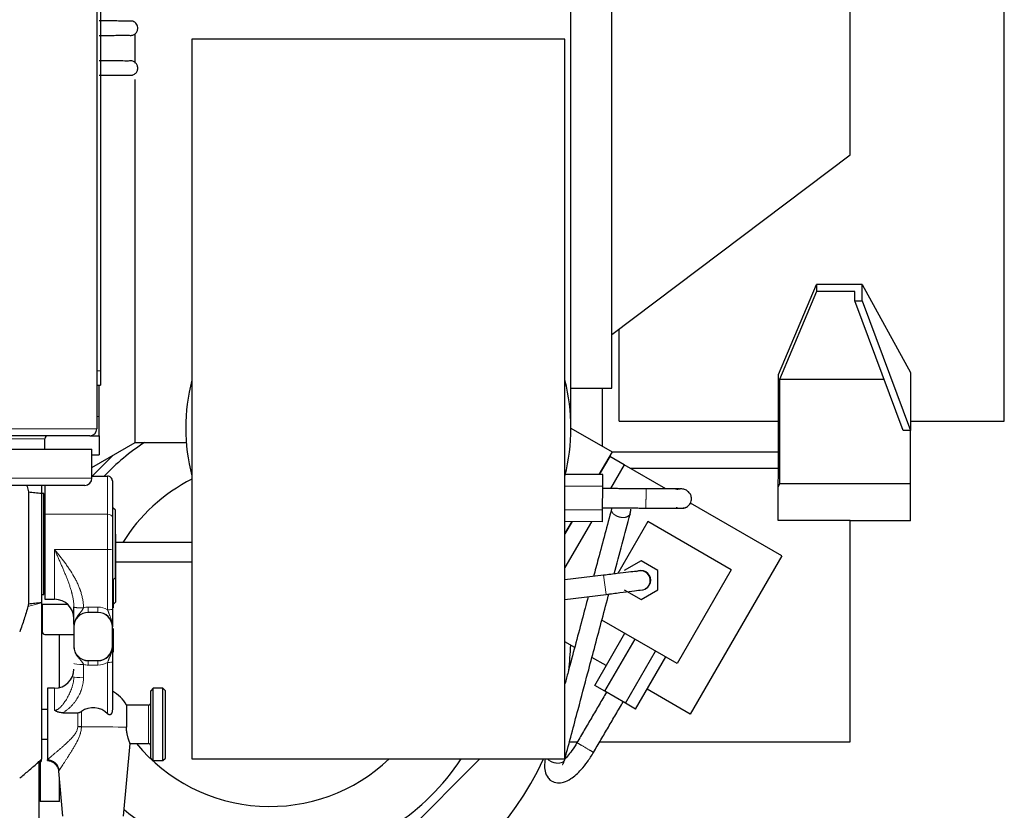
# Model space of a CAD drawing. Header units: inches. Extents: x 0 to 20790, y -12 to 14700.
# Tile 58 of 191: x 6778 to 7187, y 4344 to 4673. Entities that reach past the tile are written whole.
import ezdxf

# ---------------------------------------------------------------- set-up
doc = ezdxf.new("R2010")
doc.units = ezdxf.units.IN
doc.layers.add('1', color=7, linetype='Continuous', true_color=0xffffff)

msp = doc.modelspace()

# ---------------------------------------------------------------- linework, layer by layer
at = {"layer": '1', "color": 2, "linetype": 'Continuous', "lineweight": 25}
for p, q in [((6809.547, 4877.159), (6809.547, 4502.759)), ((6811.047, 4872.959), (6811.047, 4526.959)), ((7006.547, 4503.159), (7006.547, 4837.159)), ((7023.547, 4519.659), (7023.547, 4814.659)), ((7186.547, 4505.959), (7186.547, 4788.876)), ((7122.547, 4616.659), (7122.547, 4717.659)), ((6825.547, 4654.804), (6825.547, 4667.051)), ((7004.047, 4664.809), (6849.047, 4664.809)), ((6849.047, 4664.809), (6849.047, 4365.609)), ((7004.047, 4365.609), (7004.047, 4664.809)), ((6825.547, 4497.159), (6825.547, 4648.029)), ((7023.547, 4542.059), (7122.547, 4616.659)), ((7092.772, 4525.378), (7108.547, 4562.791)), ((7127.547, 4562.791), (7108.547, 4562.791)), ((7108.547, 4562.791), (7108.547, 4559.9)), ((7127.547, 4556.046), (7127.547, 4562.791)), ((7127.547, 4562.791), (7147.547, 4526.18)), ((7108.547, 4559.9), (7093.11, 4523.289)), ((7124.515, 4559.9), (7108.547, 4559.9)), ((7124.515, 4556.046), (7124.515, 4559.9)), ((7144.515, 4502.089), (7124.515, 4556.046)), ((7124.515, 4556.046), (7127.547, 4556.046)), ((7127.547, 4556.046), (7147.547, 4502.089)), ((7026.547, 4505.959), (7026.547, 4544.303)), ((6811.047, 4526.959), (6811.047, 4520.959)), ((7092.772, 4482.111), (7092.772, 4525.378)), ((7147.547, 4526.18), (7147.547, 4502.089)), ((6809.547, 4520.959), (6811.047, 4520.959)), ((6810.547, 4507.959), (6810.547, 4520.964)), ((7006.547, 4519.659), (7023.547, 4519.659)), ((7019.547, 4519.66), (7019.547, 4495.654)), ((7136.656, 4523.289), (7093.11, 4523.289)), ((7093.11, 4523.289), (7093.11, 4480.022)), ((6810.547, 4499.959), (6810.547, 4507.959)), ((7006.547, 4503.159), (7023.623, 4493.3)), ((7026.547, 4505.959), (7092.774, 4505.959)), ((7147.544, 4505.959), (7186.547, 4505.959)), ((6806.747, 4499.959), (6312.347, 4499.959)), ((6806.746, 4499.959), (6810.547, 4499.959)), ((6810.547, 4499.959), (6810.547, 4491.959)), ((7147.547, 4502.089), (7144.515, 4502.089)), ((7147.547, 4480.022), (7147.547, 4502.089)), ((6788.047, 4494.334), (6788.047, 4498.659)), ((6807.547, 4486.768), (6825.547, 4497.159)), ((6825.547, 4497.159), (6846.547, 4497.159)), ((6846.772, 4497.159), (6846.547, 4497.159)), ((6312.547, 4494.334), (6807.547, 4494.334)), ((6807.546, 4491.959), (6810.547, 4491.959)), ((6807.547, 4482.334), (6807.547, 4494.334)), ((6807.683, 4483.195), (6816.32, 4491.833)), ((7023.623, 4493.3), (7018.129, 4483.784)), ((7022.623, 4491.318), (7018.273, 4483.783)), ((7028.685, 4487.818), (7022.623, 4491.318)), ((7092.772, 4493.164), (7023.544, 4493.164)), ((7028.685, 4487.818), (7022.996, 4477.964)), ((7045.926, 4477.864), (7028.685, 4487.818)), ((6807.546, 4483.195), (6814.047, 4483.195)), ((7019.738, 4483.777), (7004.047, 4483.846)), ((7019.724, 4486.294), (7019.579, 4486.294)), ((7019.717, 4478.878), (7019.738, 4483.777)), ((7092.772, 4486.294), (7031.326, 4486.294)), ((6804.547, 4479.334), (6315.547, 4479.334)), ((6786.547, 4479.334), (6786.547, 4476.016)), ((6788.047, 4479.334), (6788.047, 4467.291)), ((6816.047, 4481.168), (6816.047, 4466.218)), ((7019.717, 4478.878), (7004.047, 4478.947)), ((7019.674, 4469.08), (7019.717, 4478.878)), ((7092.547, 4481.576), (7092.772, 4482.111)), ((7092.547, 4478.685), (7092.547, 4481.576)), ((7093.11, 4480.022), (7092.547, 4478.685)), ((7092.547, 4464.65), (7092.547, 4478.685)), ((7147.547, 4480.022), (7093.11, 4480.022)), ((7147.547, 4464.522), (7147.547, 4480.022)), ((6781.214, 4476.635), (6781.214, 4430.08)), ((6786.547, 4476.016), (6786.547, 4430.699)), ((6787.547, 4475.959), (6786.547, 4475.959)), ((6787.547, 4454.959), (6787.547, 4475.959)), ((7094.07, 4450.068), (7056.165, 4471.952)), ((6788.047, 4469.959), (6787.547, 4469.959)), ((6788.047, 4467.291), (6788.047, 4431.959)), ((6816.297, 4469.959), (6816.047, 4469.959)), ((6816.297, 4454.959), (6816.297, 4469.959)), ((6817.297, 4468.959), (6816.297, 4469.959)), ((6817.297, 4454.959), (6817.297, 4468.959)), ((7019.674, 4469.08), (7004.047, 4469.148)), ((7019.653, 4464.181), (7019.674, 4469.08)), ((6816.047, 4466.218), (6816.047, 4452.849)), ((7006.987, 4464.236), (7004.046, 4459.142)), ((7006.843, 4464.236), (7004.046, 4459.392)), ((7019.653, 4464.181), (7004.047, 4464.249)), ((7015.05, 4464.201), (7004.047, 4445.143)), ((7038.472, 4464.27), (7026.005, 4442.676)), ((7073.113, 4444.27), (7038.472, 4464.27)), ((7122.547, 4464.65), (7092.547, 4464.65)), ((7122.547, 4372.759), (7122.547, 4464.65)), ((7147.547, 4464.522), (7122.547, 4464.522)), ((6817.547, 4458.959), (6817.297, 4459.209)), ((6817.547, 4430.959), (6817.547, 4458.959)), ((6787.547, 4433.959), (6787.547, 4454.959)), ((6816.297, 4439.959), (6816.297, 4454.959)), ((6817.297, 4440.959), (6817.297, 4454.959)), ((6849.049, 4455.547), (6817.55, 4455.547)), ((6816.047, 4452.849), (6816.047, 4427.827)), ((7094.07, 4450.068), (7056.07, 4384.25)), ((6817.55, 4447.547), (6849.049, 4447.547)), ((7035.666, 4447.992), (7028.666, 4443.95)), ((7042.666, 4443.95), (7035.666, 4447.992)), ((7020.124, 4441.96), (7004.046, 4439.989)), ((7042.666, 4435.868), (7042.666, 4443.95)), ((7073.113, 4444.27), (7050.613, 4405.298)), ((6787.547, 4439.959), (6788.047, 4439.959)), ((6816.047, 4439.959), (6816.297, 4439.959)), ((6816.297, 4439.959), (6817.297, 4440.959)), ((6816.547, 4429.959), (6816.547, 4440.209)), ((6786.547, 4433.959), (6787.547, 4433.959)), ((7004.046, 4431.929), (7021.098, 4434.019)), ((7028.666, 4435.868), (7035.666, 4431.826)), ((7035.666, 4431.826), (7042.666, 4435.868)), ((6786.547, 4430.699), (6786.547, 4430.544)), ((6786.547, 4430.544), (6786.547, 4365.577)), ((6786.547, 4429.959), (6797.339, 4429.959)), ((6788.047, 4431.959), (6792.047, 4431.959)), ((6816.047, 4429.959), (6816.547, 4429.959)), ((6816.547, 4429.959), (6817.547, 4430.959)), ((6816.547, 4428.451), (6816.547, 4429.96)), ((6786.939, 4429.459), (6786.939, 4423.959)), ((6810.047, 4426.505), (6806.047, 4426.505)), ((6786.939, 4423.959), (6786.939, 4418.459)), ((7050.613, 4405.298), (7019.381, 4423.33)), ((6788.047, 4417.352), (6800.047, 4417.352)), ((6794.047, 4395.234), (6794.047, 4417.351)), ((6800.047, 4420.507), (6800.047, 4412.509)), ((6816.047, 4412.509), (6816.047, 4420.507)), ((6816.547, 4409.959), (6816.547, 4419.867)), ((7016.406, 4396.18), (7028.906, 4417.831)), ((7008.079, 4411.958), (7004.047, 4414.285)), ((7020.656, 4393.727), (7033.156, 4415.377)), ((6800.047, 4412.455), (6800.047, 4412.509)), ((6816.047, 4412.455), (6816.047, 4412.509)), ((7029.156, 4388.819), (7041.656, 4410.47)), ((6806.047, 4406.511), (6810.047, 4406.511)), ((6816.047, 4405.91), (6816.047, 4386.287)), ((7021.157, 4404.407), (7015.254, 4407.815)), ((7033.406, 4386.365), (7045.906, 4408.016)), ((6789.047, 4394.981), (6789.047, 4365.29)), ((6792.047, 4394.981), (6789.047, 4394.981)), ((6833.047, 4394.981), (6832.047, 4393.981)), ((6832.047, 4365.981), (6832.047, 4393.981)), ((6833.047, 4364.981), (6833.047, 4394.981)), ((6837.047, 4394.981), (6833.047, 4394.981)), ((6837.047, 4364.981), (6837.047, 4394.981)), ((6838.047, 4393.981), (6837.047, 4394.981)), ((6838.047, 4365.981), (6838.047, 4393.981)), ((7020.656, 4393.727), (7016.406, 4396.18)), ((7029.156, 4388.819), (7020.656, 4393.727)), ((7056.07, 4384.25), (7038.156, 4394.593)), ((7033.406, 4386.365), (7029.156, 4388.819)), ((6789.047, 4386.131), (6786.547, 4386.131)), ((6795.417, 4384.814), (6801.644, 4384.814)), ((6821.903, 4387.981), (6821.903, 4378.755)), ((6831.047, 4387.981), (6821.903, 4387.981)), ((6786.547, 4373.831), (6789.047, 4373.831)), ((7005.934, 4372.759), (7009.241, 4372.759)), ((7018.513, 4372.759), (7122.547, 4372.759)), ((6820.709, 4341.815), (6823.406, 4372.085)), ((6823.351, 4371.981), (6831.047, 4371.981)), ((6785.547, 4363.888), (6786.547, 4364.888)), ((6785.547, 4364.501), (6785.547, 4299.238)), ((6786.047, 4364.389), (6786.047, 4347.959)), ((6786.547, 4364.888), (6786.547, 4365.215)), ((6789.047, 4364.981), (6789.047, 4365.29)), ((6832.047, 4365.981), (6833.047, 4364.981)), ((6833.047, 4364.981), (6837.047, 4364.981)), ((6837.047, 4364.981), (6838.047, 4365.981)), ((6849.047, 4365.609), (7004.047, 4365.609)), ((6968.696, 4365.608), (6907.347, 4304.259)), ((7003.97, 4365.386), (7004.03, 4365.61)), ((6793.715, 4360.545), (6795.384, 4341.815)), ((6794.047, 4347.959), (6794.047, 4356.826)), ((6794.047, 4347.959), (6786.047, 4347.959))]:
    msp.add_line(p, q, dxfattribs=at)
at = {"layer": '1', "color": 110, "linetype": 'Continuous', "lineweight": 13}
for p, q in [((6809.547, 4526.959), (6811.047, 4526.959)), ((6809.546, 4507.959), (6810.547, 4507.959)), ((6309.547, 4502.759), (6809.547, 4502.759)), ((6788.047, 4498.659), (6331.047, 4498.659)), ((6814.047, 4467.291), (6814.047, 4483.195)), ((6312.547, 4482.334), (6807.547, 4482.334)), ((6788.047, 4467.291), (6814.047, 4467.291)), ((6814.047, 4452.648), (6814.047, 4467.291)), ((6792.047, 4452.648), (6814.047, 4452.648)), ((6792.047, 4431.959), (6792.047, 4452.648)), ((6814.047, 4427.626), (6814.047, 4452.648)), ((7021.098, 4434.019), (7020.124, 4441.96)), ((6780.962, 4429.029), (6786.547, 4430.544)), ((6806.047, 4428.701), (6810.047, 4428.701)), ((6806.047, 4426.505), (6806.047, 4428.701)), ((6810.047, 4426.505), (6810.047, 4428.701)), ((6806.047, 4406.433), (6806.047, 4406.511)), ((6806.047, 4406.433), (6806.047, 4404.634)), ((6806.047, 4406.433), (6810.047, 4406.433)), ((6810.047, 4406.433), (6810.047, 4406.511)), ((6810.047, 4406.433), (6810.047, 4404.634)), ((6814.047, 4384.402), (6814.047, 4405.709)), ((6804.047, 4404.889), (6804.047, 4399.386)), ((6810.047, 4404.634), (6806.047, 4404.634)), ((6792.047, 4394.981), (6792.047, 4385.842)), ((6801.644, 4378.949), (6801.644, 4384.814)), ((6803.168, 4385.364), (6803.168, 4378.933)), ((6831.047, 4371.981), (6831.047, 4387.981)), ((6784.817, 4363.859), (6786.547, 4365.577)), ((6785.547, 4364.219), (6786.547, 4365.215))]:
    msp.add_line(p, q, dxfattribs=at)
at = {"layer": '1', "color": 2, "linetype": 'Continuous', "lineweight": 25}
for centre, radius, start, end in [((6926.547, 4503.159), 80, 165.63938, 194.36062), ((6926.547, 4503.159), 80, 0, 14.36625), ((6926.547, 4503.159), 80, 345.63375, 0), ((6789.347, 4498.659), 1.3, 90, 180), ((6806.747, 4502.759), 2.8, 270, 0), ((6881.547, 4417.759), 95, 123.3, 136.4625), ((6804.547, 4482.334), 3, 270, 0), ((6881.547, 4417.759), 71.906, 116.87062, 148.29187), ((7035.666, 4439.909), 4, 298.37756, 121.12023), ((7035.5, 4439.814), 4, 90, 105.80625), ((7035.5, 4439.814), 4, 285.77812, 90), ((6788.047, 4429.459), 1.107, 153.15188, 180), ((6792.047, 4423.959), 8, 0, 90), ((6788.047, 4418.459), 1.107, 180, 270), ((6881.547, 4417.759), 125, 352.95187, 357.7725), ((6792.047, 4402.981), 8, 270, 0), ((6808.047, 4379.981), 16, 30, 60), ((6831.047, 4388.981), 1, 270, 0), ((6881.547, 4417.759), 71.906, 219.54375, 313.515), ((6831.047, 4370.981), 1, 0, 90), ((6881.547, 4417.759), 95, 230.3775, 326.70563), ((6881.547, 4417.759), 125, 254.08125, 335.34562)]:
    msp.add_arc(centre, radius, start, end, dxfattribs=at)
for centre, major_axis, ratio, start_param, end_param in [((6814.047, 4481.168), (0, -2.027), 0.986662, 1.5707963, 3.1415927), ((6806.047, 4420.507), (-6, 0), 0.9997015, 4.712389, 6.2831853), ((6806.047, 4420.478), (0, -6.023), 0.9962165, 3.1415927, 4.712389), ((6810.047, 4420.507), (-6, 0), 0.9997015, 3.1415927, 4.712389), ((6810.047, 4420.478), (0, -6.023), 0.9962165, 1.5707963, 3.1415927), ((6806.047, 4412.509), (-6, 0), 0.9997015, 0, 1.5707963), ((6806.047, 4412.455), (0, -6.023), 0.9962165, 4.712389, 6.2831853), ((6810.047, 4412.509), (-6, 0), 0.9997015, 1.5707963, 3.1415927), ((6810.047, 4412.455), (0, -6.023), 0.9962165, 0, 1.5707963), ((6808.047, 4378.611), (-8.359, 0), 0.9949383, 3.9118238, 5.3355426), ((6801.644, 4378.605), (-5, 0), 0.0688139, 4.402545, 4.7123899)]:
    msp.add_ellipse(centre, major_axis=major_axis, ratio=ratio, start_param=start_param, end_param=end_param, dxfattribs=at)
at = {"layer": '1', "color": 110, "linetype": 'Continuous', "lineweight": 13}
for centre, major_axis, ratio, start_param, end_param in [((6814.047, 4466.218), (-2, 0), 0.5361521, 3.1415927, 4.712389), ((6814.047, 4452.849), (-2, 0), 0.1004873, 1.5707963, 3.1415927), ((6804.046, 4428.848), (4, 0.035), 0.1004835, 3.1475755, 4.7115005), ((6804.047, 4428.68), (-4, 0), 0.0743811, 0, 1.5638248), ((6806.047, 4420.679), (0, -8.022), 0.9972339, 3.1415927, 3.3943694), ((6810.047, 4420.679), (0, -8.022), 0.9972339, 2.6179939, 3.1415927), ((6814.047, 4427.827), (-2, 0), 0.1004873, 1.5707963, 3.1415927), ((6804.047, 4405.291), (-4, 0), 0.1004873, 0, 1.5707963), ((6810.047, 4412.656), (0, -8.022), 0.9972339, 0, 0.5235988), ((6814.047, 4405.91), (2, 0), 0.1004873, 4.712389, 6.2831853), ((6806.047, 4412.656), (0, -8.022), 0.9972339, 6.0305051, 6.2831853), ((6804.047, 4399.788), (-4, 0), 0.1004873, 0, 1.5707963), ((6808.047, 4378.562), (15.937, 0), 0.0244322, 0.5166986, 1.8819093), ((6789.047, 4360.393), (-3.842, 3.2), 0.9658866, 3.9392193, 5.3898312)]:
    msp.add_ellipse(centre, major_axis=major_axis, ratio=ratio, start_param=start_param, end_param=end_param, dxfattribs=at)
at = {"layer": '1', "color": 2, "linetype": 'Continuous', "lineweight": 25}
for points, knots in [([(6824.481, 4672.232), (6824.379, 4672.255), (6823.633, 4672.284), (6821.438, 4672.314), (6819.241, 4672.332), (6816.558, 4672.345), (6813.603, 4672.354), (6811.58, 4672.357), (6810.593, 4672.358)], [0, 0, 0, 0, 0.292601, 0.4384204, 0.5830885, 0.7269061, 0.8698198, 1, 1, 1, 1]), ([(6822.708, 4666.5), (6822.955, 4666.422), (6823.436, 4666.334), (6824.156, 4666.381), (6824.795, 4666.578), (6825.354, 4666.892), (6825.833, 4667.315), (6826.217, 4667.838), (6826.479, 4668.428), (6826.646, 4669.222), (6826.561, 4670.164), (6826.108, 4671.114), (6825.409, 4671.827), (6824.839, 4672.115), (6824.526, 4672.218)], [0, 0, 0, 0, 0.0809368, 0.1574332, 0.2278642, 0.2936862, 0.3616919, 0.4310298, 0.5000197, 0.5670059, 0.6891956, 0.7943788, 0.8984922, 1, 1, 1, 1]), ([(6810.615, 4666.36), (6811.558, 4666.361), (6813.48, 4666.364), (6816.236, 4666.372), (6818.663, 4666.386), (6820.563, 4666.404), (6822.268, 4666.433), (6822.764, 4666.46), (6822.771, 4666.48)], [0, 0, 0, 0, 0.1368812, 0.2872582, 0.4364088, 0.5845113, 0.732029, 1, 1, 1, 1]), ([(6822.743, 4655.63), (6822.735, 4655.651), (6822.242, 4655.68), (6820.547, 4655.711), (6818.652, 4655.73), (6816.23, 4655.744), (6813.477, 4655.754), (6811.558, 4655.757), (6810.616, 4655.758)], [0, 0, 0, 0, 0.2669909, 0.4146523, 0.5629288, 0.7122875, 0.862911, 1, 1, 1, 1]), ([(6824.557, 4649.91), (6824.802, 4649.992), (6825.242, 4650.204), (6825.796, 4650.666), (6826.197, 4651.201), (6826.466, 4651.785), (6826.607, 4652.408), (6826.613, 4653.058), (6826.48, 4653.691), (6826.151, 4654.432), (6825.531, 4655.146), (6824.606, 4655.648), (6823.621, 4655.812), (6822.989, 4655.71), (6822.673, 4655.608)], [0, 0, 0, 0, 0.0804164, 0.1565158, 0.2266171, 0.2921519, 0.3599372, 0.4290823, 0.4978809, 0.5646815, 0.6866616, 0.7921663, 0.8971046, 1, 1, 1, 1]), ([(6810.593, 4649.76), (6811.581, 4649.761), (6813.605, 4649.764), (6816.564, 4649.774), (6819.252, 4649.788), (6821.453, 4649.808), (6823.655, 4649.84), (6824.406, 4649.871), (6824.51, 4649.895)], [0, 0, 0, 0, 0.1301356, 0.2729866, 0.416774, 0.5614404, 0.7072839, 1, 1, 1, 1]), ([(6780.435, 4479.341), (6780.491, 4479.187), (6780.545, 4479.032), (6780.849, 4478.14), (6781.057, 4477.393), (6781.214, 4476.635)], [0, 0, 0, 0, 0.1734256, 0.1734256, 1, 1, 1, 1]), ([(6781.214, 4476.635), (6782.103, 4476.542), (6782.992, 4476.445), (6784.77, 4476.24), (6785.659, 4476.132), (6786.547, 4476.016)], [0, 0, 0, 0, 0.5, 0.5, 1, 1, 1, 1]), ([(7051.887, 4477.763), (7051.712, 4477.775), (7050.814, 4477.8), (7047.661, 4477.836), (7043.07, 4477.871), (7039.613, 4477.891), (7037.728, 4477.9)], [0, 0, 0, 0, 0.2451581, 0.4939637, 0.7450999, 1, 1, 1, 1]), ([(7054.13, 4470.113), (7054.414, 4470.227), (7054.953, 4470.516), (7055.657, 4471.143), (7056.195, 4471.928), (7056.527, 4472.807), (7056.641, 4473.701), (7056.535, 4474.8), (7056.006, 4476.033), (7054.871, 4477.156), (7053.398, 4477.791), (7051.858, 4477.885), (7050.921, 4477.708), (7050.473, 4477.56)], [0, 0, 0, 0, 0.0661828, 0.1351859, 0.2053165, 0.2747096, 0.3416853, 0.4050516, 0.5222291, 0.645069, 0.769424, 0.8886697, 1, 1, 1, 1]), ([(7023.396, 4469.552), (7021.549, 4462.608), (7019.057, 4453.238), (7016.565, 4443.868), (7015.92, 4441.443)], [0, 0, 0, 0, 0.7411456, 1, 1, 1, 1]), ([(7037.693, 4469.901), (7039.614, 4469.894), (7043.228, 4469.883), (7048.222, 4469.877), (7051.891, 4469.886), (7053.089, 4469.902), (7053.399, 4469.913)], [0, 0, 0, 0, 0.2453098, 0.4936787, 0.7453847, 1, 1, 1, 1]), ([(7034.412, 4443.663), (7034.434, 4443.673), (7033.815, 4443.61), (7030.692, 4443.242), (7025.853, 4442.659), (7022.155, 4442.208), (7020.124, 4441.96)], [0, 0, 0, 0, 0.2464861, 0.4950935, 0.7462573, 1, 1, 1, 1]), ([(7004.047, 4365.674), (7005.868, 4372.522), (7009.04, 4384.448), (7013.11, 4399.752), (7017.275, 4415.414), (7020.175, 4426.318), (7022.177, 4433.844), (7022.261, 4434.162)], [0, 0, 0, 0, 0.2999927, 0.5223803, 0.6703472, 0.9860566, 1, 1, 1, 1]), ([(7021.098, 4434.019), (7023.156, 4434.272), (7026.98, 4434.743), (7032.147, 4435.386), (7035.667, 4435.832), (7036.513, 4435.948), (7036.587, 4435.965)], [0, 0, 0, 0, 0.2463967, 0.4953061, 0.7466561, 1, 1, 1, 1]), ([(6781.214, 4430.08), (6781.196, 4429.992), (6781.177, 4429.904), (6781.138, 4429.728), (6781.117, 4429.64), (6781.054, 4429.377), (6781.009, 4429.202), (6780.962, 4429.029)], [0, 0, 0, 0, 0.25, 0.25, 0.5, 0.5, 1, 1, 1, 1]), ([(6781.214, 4430.08), (6782.103, 4430.174), (6782.992, 4430.271), (6784.77, 4430.476), (6785.659, 4430.584), (6786.547, 4430.699)], [0, 0, 0, 0, 0.5, 0.5, 1, 1, 1, 1]), ([(7013.704, 4433.112), (7012.839, 4429.86), (7010.057, 4419.399), (7006.838, 4407.295), (7004.484, 4398.444), (7004.047, 4396.8)], [0, 0, 0, 0, 0.2687232, 0.864177, 1, 1, 1, 1]), ([(6780.962, 4429.029), (6780.473, 4427.226), (6779.941, 4425.439), (6778.8, 4421.895), (6778.191, 4420.138), (6777.547, 4418.394)], [0, 0, 0, 0, 0.5, 0.5, 1, 1, 1, 1]), ([(6800.047, 4421.67), (6800.047, 4421.727), (6800.047, 4421.786), (6800.047, 4421.913), (6800.047, 4421.982), (6800.047, 4422.332), (6800.047, 4422.623), (6800.047, 4423.237), (6800.047, 4423.559), (6800.047, 4424.073), (6800.047, 4424.249), (6800.047, 4424.476), (6800.047, 4424.521), (6800.047, 4424.613), (6800.047, 4424.752), (6800.047, 4424.892), (6800.047, 4425.175), (6800.047, 4425.367), (6800.047, 4425.758), (6800.047, 4425.957), (6800.047, 4426.262), (6800.047, 4426.364), (6800.047, 4426.519), (6800.047, 4426.571), (6800.047, 4426.675), (6800.047, 4426.727), (6800.047, 4426.988), (6800.047, 4427.197), (6800.047, 4427.618), (6800.047, 4427.829), (6800.047, 4428.253), (6800.047, 4428.466), (6800.047, 4428.68)], [0, 0, 0, 0, 0.0331999, 0.0331999, 0.0718719, 0.0718719, 0.2265599, 0.2265599, 0.3812479, 0.3812479, 0.458592, 0.458592, 0.477928, 0.477928, 0.497264, 0.535936, 0.535936, 0.61328, 0.61328, 0.690624, 0.690624, 0.729296, 0.729296, 0.748632, 0.748632, 0.767968, 0.767968, 0.845312, 0.845312, 0.922656, 0.922656, 1, 1, 1, 1]), ([(6816.047, 4427.827), (6816.047, 4427.654), (6816.047, 4427.481), (6816.047, 4427.137), (6816.047, 4426.966), (6816.047, 4426.624), (6816.047, 4426.453), (6816.047, 4426.199), (6816.047, 4426.071), (6816.047, 4425.944), (6816.047, 4425.86), (6816.047, 4425.818), (6816.047, 4425.607), (6816.047, 4425.441), (6816.047, 4425.113), (6816.047, 4424.952), (6816.047, 4424.474), (6816.047, 4424.163), (6816.047, 4423.707), (6816.047, 4423.556), (6816.047, 4423.333), (6816.047, 4423.259), (6816.047, 4423.112), (6816.047, 4423.038), (6816.047, 4422.675), (6816.047, 4422.391), (6816.047, 4421.833), (6816.047, 4421.559), (6816.047, 4421.152), (6816.047, 4421.016), (6816.047, 4420.814), (6816.047, 4420.713), (6816.047, 4420.595), (6816.047, 4420.545), (6816.047, 4420.511), (6816.047, 4420.494), (6816.047, 4420.478)], [0, 0, 0, 0, 0.0625, 0.0625, 0.125, 0.125, 0.1875, 0.1875, 0.21875, 0.234375, 0.234375, 0.25, 0.25, 0.3125, 0.3125, 0.375, 0.375, 0.5, 0.5, 0.5625, 0.5625, 0.59375, 0.59375, 0.625, 0.625, 0.75, 0.75, 0.875, 0.875, 0.9375, 0.9375, 0.96875, 0.984375, 0.9921875, 0.9921875, 1, 1, 1, 1]), ([(6816.047, 4411.977), (6816.047, 4411.915), (6816.047, 4411.853), (6816.047, 4411.567), (6816.047, 4411.341), (6816.047, 4410.875), (6816.047, 4410.637), (6816.047, 4410.327), (6816.047, 4410.264), (6816.047, 4410.138), (6816.047, 4410.074), (6816.047, 4409.881), (6816.047, 4409.751), (6816.047, 4409.352), (6816.047, 4409.076), (6816.047, 4408.645), (6816.047, 4408.498), (6816.047, 4408.198), (6816.047, 4408.045), (6816.047, 4407.849), (6816.047, 4407.809), (6816.047, 4407.73), (6816.047, 4407.612), (6816.047, 4407.492), (6816.047, 4407.25), (6816.047, 4407.088), (6816.047, 4406.758), (6816.047, 4406.592), (6816.047, 4406.254), (6816.047, 4406.083), (6816.047, 4405.91)], [0, 0, 0, 0, 0.0382964, 0.0382964, 0.1756826, 0.1756826, 0.3130689, 0.3130689, 0.3474154, 0.3474154, 0.381762, 0.381762, 0.4504551, 0.4504551, 0.5878413, 0.5878413, 0.6565344, 0.6565344, 0.7252275, 0.7252275, 0.7424008, 0.7424008, 0.7595741, 0.7939207, 0.7939207, 0.8626138, 0.8626138, 0.9313069, 0.9313069, 1, 1, 1, 1]), ([(6795.417, 4384.814), (6795.113, 4384.814), (6794.813, 4384.832), (6794.367, 4384.889), (6794.219, 4384.914), (6793.926, 4384.973), (6793.78, 4385.009), (6793.563, 4385.072), (6793.491, 4385.094), (6793.348, 4385.143), (6793.277, 4385.168), (6793.067, 4385.249), (6792.93, 4385.309), (6792.665, 4385.441), (6792.536, 4385.513), (6792.348, 4385.63), (6792.256, 4385.691), (6792.15, 4385.765), (6792.098, 4385.803), (6792.076, 4385.82), (6792.065, 4385.828), (6792.061, 4385.831), (6792.054, 4385.837), (6792.05, 4385.839), (6792.047, 4385.842)], [0, 0, 0, 0, 0.25, 0.25, 0.375, 0.375, 0.5, 0.5, 0.5625, 0.5625, 0.625, 0.625, 0.75, 0.75, 0.875, 0.875, 0.9375, 0.96875, 0.984375, 0.9921875, 0.9921875, 0.9960938, 0.9960938, 1, 1, 1, 1]), ([(6801.644, 4384.814), (6801.783, 4384.814), (6801.919, 4384.828), (6802.186, 4384.88), (6802.317, 4384.919), (6802.478, 4384.98), (6802.51, 4384.993), (6802.574, 4385.02), (6802.668, 4385.063), (6802.76, 4385.11), (6802.94, 4385.21), (6803.056, 4385.284), (6803.168, 4385.364)], [0, 0, 0, 0, 0.25, 0.25, 0.5, 0.5, 0.5625, 0.5625, 0.625, 0.75, 0.75, 1, 1, 1, 1]), ([(6816.047, 4386.287), (6816.047, 4386.126), (6816.04, 4385.967), (6816.01, 4385.65), (6815.989, 4385.493), (6815.943, 4385.26), (6815.926, 4385.183), (6815.886, 4385.03), (6815.864, 4384.954), (6815.827, 4384.841), (6815.813, 4384.803), (6815.786, 4384.729), (6815.771, 4384.692), (6815.725, 4384.583), (6815.691, 4384.513), (6815.615, 4384.376), (6815.574, 4384.31), (6815.515, 4384.233), (6815.503, 4384.218), (6815.478, 4384.187), (6815.465, 4384.173), (6815.425, 4384.129), (6815.397, 4384.102), (6815.338, 4384.051), (6815.307, 4384.028), (6815.258, 4383.996), (6815.241, 4383.986), (6815.206, 4383.968), (6815.189, 4383.959), (6815.135, 4383.936), (6815.098, 4383.924), (6815.04, 4383.912), (6815.02, 4383.909), (6814.98, 4383.904), (6814.959, 4383.903), (6814.898, 4383.902), (6814.858, 4383.905), (6814.796, 4383.916), (6814.775, 4383.92), (6814.744, 4383.928), (6814.734, 4383.931), (6814.714, 4383.937), (6814.703, 4383.941), (6814.653, 4383.958), (6814.613, 4383.975), (6814.535, 4384.013), (6814.497, 4384.035), (6814.44, 4384.07), (6814.422, 4384.082), (6814.385, 4384.107), (6814.367, 4384.12), (6814.313, 4384.16), (6814.278, 4384.188), (6814.176, 4384.275), (6814.11, 4384.337), (6814.047, 4384.402)], [0, 0, 0, 0, 0.125, 0.125, 0.25, 0.25, 0.3125, 0.3125, 0.375, 0.375, 0.40625, 0.40625, 0.4375, 0.4375, 0.5, 0.5, 0.5625, 0.5625, 0.578125, 0.578125, 0.59375, 0.59375, 0.625, 0.625, 0.65625, 0.65625, 0.671875, 0.671875, 0.6875, 0.6875, 0.71875, 0.71875, 0.734375, 0.734375, 0.75, 0.75, 0.78125, 0.78125, 0.796875, 0.796875, 0.8046875, 0.8046875, 0.8125, 0.8125, 0.84375, 0.84375, 0.875, 0.875, 0.890625, 0.890625, 0.90625, 0.90625, 0.9375, 0.9375, 1, 1, 1, 1]), ([(6823.397, 4371.983), (6823.397, 4371.983), (6823.398, 4371.989), (6823.393, 4372.005), (6823.38, 4372.044), (6823.374, 4372.06), (6823.365, 4372.087), (6823.361, 4372.097), (6823.353, 4372.118), (6823.349, 4372.129), (6823.327, 4372.187), (6823.306, 4372.244), (6823.255, 4372.376), (6823.226, 4372.451), (6823.162, 4372.621), (6823.126, 4372.715), (6823.078, 4372.845), (6823.068, 4372.871), (6823.048, 4372.925), (6823.038, 4372.953), (6823.007, 4373.037), (6822.986, 4373.096), (6822.922, 4373.276), (6822.877, 4373.405), (6822.785, 4373.677), (6822.738, 4373.821), (6822.666, 4374.048), (6822.642, 4374.126), (6822.606, 4374.245), (6822.594, 4374.286), (6822.57, 4374.367), (6822.557, 4374.409), (6822.497, 4374.618), (6822.45, 4374.791), (6822.357, 4375.149), (6822.313, 4375.334), (6822.228, 4375.715), (6822.188, 4375.911), (6822.131, 4376.215), (6822.114, 4376.318), (6822.088, 4376.474), (6822.08, 4376.527), (6822.063, 4376.633), (6822.055, 4376.686), (6822.017, 4376.954), (6821.965, 4377.39), (6821.931, 4377.837), (6821.909, 4378.291), (6821.903, 4378.521), (6821.903, 4378.755)], [0, 0, 0, 0, 0.0025558, 0.0648961, 0.0648961, 0.0960662, 0.0960662, 0.1116513, 0.1116513, 0.1272364, 0.1272364, 0.1895766, 0.1895766, 0.2519169, 0.2519169, 0.3142571, 0.3142571, 0.3298422, 0.3298422, 0.3454273, 0.3454273, 0.3765974, 0.3765974, 0.4389377, 0.4389377, 0.5012779, 0.5012779, 0.532448, 0.532448, 0.5480331, 0.5480331, 0.5636182, 0.5636182, 0.6259584, 0.6259584, 0.6882987, 0.6882987, 0.750639, 0.750639, 0.7818091, 0.7818091, 0.7973942, 0.7973942, 0.8129792, 0.8129792, 0.8753195, 0.9376597, 0.9376597, 1, 1, 1, 1]), ([(7009.017, 4372.378), (7008.321, 4371.192), (7007.021, 4369.166), (7005.26, 4366.916), (7004.316, 4365.893), (7003.983, 4365.553)], [0, 0, 0, 0, 0.419662, 0.7821741, 1, 1, 1, 1]), ([(6995.825, 4365.559), (6995.697, 4364.825), (6995.499, 4363.039), (6995.711, 4360.2), (6996.538, 4358.147), (6998.522, 4356.29), (7000.935, 4355.487), (7003.784, 4355.864), (7006.922, 4357.466), (7010.288, 4360.448), (7013.488, 4364.458), (7015.107, 4366.942), (7015.919, 4368.334)], [0, 0, 0, 0, 0.0612876, 0.1550963, 0.2699697, 0.3296089, 0.4167332, 0.5060735, 0.621939, 0.7873622, 0.8882287, 1, 1, 1, 1]), ([(6789.031, 4364.91), (6789.304, 4364.926), (6790.145, 4364.893), (6791.519, 4364.268), (6792.817, 4363.067), (6793.525, 4361.711), (6793.659, 4360.849), (6793.676, 4360.531)], [0, 0, 0, 0, 0.1149823, 0.3641021, 0.6229058, 0.8659717, 1, 1, 1, 1]), ([(7003.067, 4363.281), (7003.106, 4363.315), (7003.341, 4363.609), (7003.693, 4364.384), (7003.971, 4365.39)], [0, 0, 0, 0, 0.1621078, 1, 1, 1, 1]), ([(6777.547, 4357.609), (6778.769, 4358.626), (6779.986, 4359.655), (6782.41, 4361.737), (6783.616, 4362.791), (6784.817, 4363.859)], [0, 0, 0, 0, 0.5, 0.5, 1, 1, 1, 1])]:
    msp.add_open_spline(points, degree=3, knots=knots, dxfattribs=at)
for points, degree in [([(6824.571, 4672.203), (6824.539, 4672.218), (6824.392, 4672.231), (6824.129, 4672.243)], 3), ([(7037.728, 4477.9), (7019.713, 4477.978)], 1), ([(7051.638, 4477.839), (7037.728, 4477.9)], 1), ([(7019.678, 4469.98), (7037.693, 4469.901)], 1), ([(7024.476, 4442.49), (7026.692, 4450.822), (7028.908, 4459.154), (7031.124, 4467.487)], 3), ([(7031.124, 4467.487), (7031.201, 4467.928)], 1), ([(7031.201, 4467.928), (7031.427, 4468.967), (7031.47, 4469.474)], 2), ([(7037.693, 4469.901), (7051.717, 4469.84)], 1), ([(7052.851, 4469.883), (7054.171, 4469.976), (7054.385, 4470.256)], 2), ([(6800.047, 4428.68), (6800.047, 4428.724), (6800.046, 4428.767), (6800.046, 4428.81)], 3), ([(7021.305, 4393.352), (7009.017, 4372.378)], 1), ([(7015.919, 4368.334), (7028.233, 4389.352)], 1), ([(6784.817, 4363.859), (6785.059, 4364.074), (6785.303, 4364.288), (6785.547, 4364.501)], 3)]:
    msp.add_open_spline(points, degree=degree, dxfattribs=at)
at = {"layer": '1', "color": 110, "linetype": 'Continuous', "lineweight": 13}
for points, weights, knots in [([(7037.728, 4477.9), (7037.728, 4477.921), (7037.726, 4477.451), (7037.721, 4476.38), (7037.711, 4474.068), (7037.703, 4472.061), (7037.697, 4470.709), (7037.694, 4470.185)], [0.579084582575, 0.571846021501, 0.566454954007, 0.585786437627, 0.585786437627, 0.552284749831, 0.585786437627, 0.585786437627], [0, 0, 0, 0, 0, 0.4316971, 0.4316971, 0.4316971, 1, 1, 1, 1, 1]), ([(7029.634, 4466.16), (7028.533, 4465.809), (7026.651, 4465.761), (7024.985, 4466.694), (7023.714, 4467.957), (7023.364, 4468.488), (7023.262, 4469.044), (7023.393, 4469.544)], [0.585786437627, 0.585786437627, 0.552284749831, 0.585786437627, 0.585786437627, 0.576911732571, 0.57286542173, 0.573244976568], [0, 0, 0, 0, 0, 0.6602022, 0.6602022, 0.6602022, 1, 1, 1, 1, 1]), ([(7009.017, 4372.378), (7009.017, 4372.378), (7009.627, 4372.02), (7011.248, 4371.071), (7013.688, 4369.641), (7015.309, 4368.691), (7015.919, 4368.334), (7015.919, 4368.334)], [0.585786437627, 0.585786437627, 0.552284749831, 0.585786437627, 0.585786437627, 0.552284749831, 0.585786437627, 0.585786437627], [0, 0, 0, 0, 0, 0.5, 0.5, 0.5, 1, 1, 1, 1, 1]), ([(7002.48, 4364.06), (7001.379, 4363.709), (6999.497, 4363.661), (6997.832, 4364.594), (6996.953, 4365.467), (6996.914, 4365.507), (6996.877, 4365.547), (6996.84, 4365.588)], [0.585786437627, 0.585786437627, 0.552284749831, 0.585786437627, 0.585786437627, 0.58571282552, 0.585575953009, 0.585385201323], [0, 0, 0, 0, 0, 0.9552239, 0.9552239, 0.9552239, 1, 1, 1, 1, 1])]:
    msp.add_rational_spline(points, weights, degree=4, knots=knots, dxfattribs=at)
at = {"layer": '1', "color": 2, "linetype": 'Continuous', "lineweight": 25}
msp.add_rational_spline([(7031.126, 4467.495), (7031.003, 4467.024), (7030.674, 4466.615), (7030.168, 4466.33), (7029.634, 4466.16)], [0.573244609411, 0.573599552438, 0.577891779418, 0.585786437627, 0.585786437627], degree=4, dxfattribs=at)
at = {"layer": '1', "color": 110, "linetype": 'Continuous', "lineweight": 13}
for points, weights in [([(7051.725, 4469.84), (7051.341, 4469.834), (7050.946, 4469.885), (7050.558, 4470), (7050.19, 4470.171)], [0.579082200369, 0.576608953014, 0.57435185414, 0.573223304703, 0.573223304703]), ([(7003.973, 4365.395), (7003.849, 4364.924), (7003.52, 4364.515), (7003.014, 4364.23), (7002.48, 4364.06)], [0.573244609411, 0.573599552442, 0.577891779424, 0.585786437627, 0.585786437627])]:
    msp.add_rational_spline(points, weights, degree=4, dxfattribs=at)
for points, knots in [([(6800.046, 4428.81), (6800.042, 4429.333), (6800.015, 4429.853), (6799.921, 4430.886), (6799.855, 4431.399), (6799.691, 4432.42), (6799.593, 4432.928), (6799.427, 4433.688), (6799.368, 4433.94), (6799.274, 4434.319), (6799.243, 4434.445), (6799.178, 4434.697), (6799.145, 4434.822), (6798.975, 4435.45), (6798.829, 4435.949), (6798.521, 4436.941), (6798.358, 4437.434), (6798.019, 4438.418), (6797.842, 4438.908), (6797.479, 4439.887), (6797.292, 4440.375), (6796.909, 4441.35), (6796.713, 4441.838), (6796.315, 4442.813), (6796.112, 4443.3), (6795.804, 4444.033), (6795.701, 4444.277), (6795.493, 4444.766), (6795.388, 4445.011), (6795.073, 4445.745), (6794.861, 4446.235), (6794.435, 4447.216), (6794.22, 4447.707), (6793.789, 4448.69), (6793.573, 4449.182), (6793.139, 4450.169), (6792.921, 4450.663), (6792.593, 4451.406), (6792.429, 4451.778), (6792.238, 4452.213), (6792.142, 4452.43), (6792.094, 4452.539), (6792.074, 4452.586), (6792.06, 4452.617), (6792.053, 4452.632), (6792.047, 4452.648)], [0, 0, 0, 0, 0.0625, 0.0625, 0.125, 0.125, 0.1875, 0.1875, 0.21875, 0.21875, 0.234375, 0.234375, 0.25, 0.25, 0.3125, 0.3125, 0.375, 0.375, 0.4375, 0.4375, 0.5, 0.5, 0.5625, 0.5625, 0.625, 0.625, 0.65625, 0.65625, 0.6875, 0.6875, 0.75, 0.75, 0.8125, 0.8125, 0.875, 0.875, 0.9375, 0.9375, 0.96875, 0.984375, 0.9921875, 0.9960937, 0.9980469, 0.9980469, 1, 1, 1, 1]), ([(6792.047, 4452.648), (6792.069, 4452.62), (6792.091, 4452.592), (6792.136, 4452.536), (6792.204, 4452.451), (6792.361, 4452.255), (6792.675, 4451.861), (6793.302, 4451.074), (6793.837, 4450.398), (6794.901, 4449.039), (6795.601, 4448.127), (6796.454, 4446.97), (6796.624, 4446.737), (6796.96, 4446.271), (6797.128, 4446.037), (6797.624, 4445.331), (6797.949, 4444.858), (6798.901, 4443.425), (6799.506, 4442.455), (6800.353, 4440.966), (6800.625, 4440.465), (6801.147, 4439.45), (6801.397, 4438.936), (6801.871, 4437.895), (6802.095, 4437.368), (6802.409, 4436.565), (6802.561, 4436.161), (6802.704, 4435.752), (6802.797, 4435.478), (6802.842, 4435.341), (6803.065, 4434.655), (6803.224, 4434.103), (6803.504, 4432.991), (6803.624, 4432.432), (6803.823, 4431.307), (6803.9, 4430.741), (6804.01, 4429.6), (6804.041, 4429.025), (6804.046, 4428.446)], [0, 0, 0, 0, 0.0039063, 0.0039063, 0.0078125, 0.015625, 0.03125, 0.0625, 0.125, 0.125, 0.25, 0.25, 0.28125, 0.28125, 0.3125, 0.3125, 0.375, 0.375, 0.5, 0.5, 0.5625, 0.5625, 0.625, 0.625, 0.6875, 0.6875, 0.71875, 0.734375, 0.734375, 0.75, 0.75, 0.8125, 0.8125, 0.875, 0.875, 0.9375, 0.9375, 1, 1, 1, 1]), ([(6804.019, 4428.383), (6803.98, 4428.296), (6803.939, 4428.21), (6803.853, 4428.041), (6803.809, 4427.958), (6803.716, 4427.794), (6803.667, 4427.713), (6803.592, 4427.594), (6803.566, 4427.554), (6803.514, 4427.475), (6803.488, 4427.436), (6803.408, 4427.32), (6803.354, 4427.244), (6803.243, 4427.094), (6803.187, 4427.02), (6803.015, 4426.8), (6802.897, 4426.656), (6802.659, 4426.37), (6802.539, 4426.228), (6802.301, 4425.942), (6802.182, 4425.799), (6801.95, 4425.507), (6801.836, 4425.36), (6801.614, 4425.06), (6801.507, 4424.907), (6801.3, 4424.595), (6801.2, 4424.436), (6801.058, 4424.192), (6800.989, 4424.068), (6800.923, 4423.943), (6800.879, 4423.858), (6800.858, 4423.816), (6800.668, 4423.434), (6800.524, 4423.084), (6800.377, 4422.633), (6800.349, 4422.543), (6800.297, 4422.36), (6800.273, 4422.267), (6800.206, 4421.99), (6800.168, 4421.803), (6800.123, 4421.521), (6800.109, 4421.427), (6800.087, 4421.238), (6800.068, 4421.048), (6800.053, 4420.811), (6800.048, 4420.644), (6800.047, 4420.573), (6800.047, 4420.525), (6800.047, 4420.501), (6800.047, 4420.478)], [0, 0, 0, 0, 0.03125, 0.03125, 0.0625, 0.0625, 0.09375, 0.09375, 0.109375, 0.109375, 0.125, 0.125, 0.15625, 0.15625, 0.1875, 0.1875, 0.25, 0.25, 0.3125, 0.3125, 0.375, 0.375, 0.4375, 0.4375, 0.5, 0.5, 0.5625, 0.5625, 0.59375, 0.609375, 0.609375, 0.625, 0.625, 0.75, 0.75, 0.78125, 0.78125, 0.8125, 0.8125, 0.875, 0.875, 0.90625, 0.90625, 0.9375, 0.96875, 0.984375, 0.9921875, 0.9921875, 1, 1, 1, 1]), ([(6814.047, 4427.626), (6814.099, 4427.476), (6814.153, 4427.327), (6814.263, 4427.031), (6814.32, 4426.883), (6814.434, 4426.589), (6814.493, 4426.442), (6814.581, 4426.222), (6814.61, 4426.149), (6814.669, 4426.004), (6814.699, 4425.931), (6814.787, 4425.713), (6814.846, 4425.568), (6814.962, 4425.278), (6815.02, 4425.134), (6815.132, 4424.844), (6815.187, 4424.698), (6815.294, 4424.407), (6815.346, 4424.261), (6815.446, 4423.967), (6815.493, 4423.82), (6815.584, 4423.524), (6815.627, 4423.376), (6815.748, 4422.929), (6815.817, 4422.628), (6815.902, 4422.173), (6815.927, 4422.021), (6815.959, 4421.791), (6815.969, 4421.715), (6815.987, 4421.561), (6815.995, 4421.484), (6816.017, 4421.252), (6816.028, 4421.097), (6816.039, 4420.865), (6816.043, 4420.749), (6816.046, 4420.613), (6816.046, 4420.555), (6816.047, 4420.516), (6816.047, 4420.497), (6816.047, 4420.478)], [0, 0, 0, 0, 0.0625, 0.0625, 0.125, 0.125, 0.1875, 0.1875, 0.21875, 0.21875, 0.25, 0.25, 0.3125, 0.3125, 0.375, 0.375, 0.4375, 0.4375, 0.5, 0.5, 0.5625, 0.5625, 0.625, 0.625, 0.75, 0.75, 0.8125, 0.8125, 0.84375, 0.84375, 0.875, 0.875, 0.9375, 0.9375, 0.96875, 0.984375, 0.9921875, 0.9921875, 1, 1, 1, 1]), ([(6800.047, 4412.455), (6800.047, 4412.433), (6800.047, 4412.409), (6800.047, 4412.363), (6800.048, 4412.293), (6800.053, 4412.131), (6800.062, 4411.992), (6800.074, 4411.854), (6800.078, 4411.808), (6800.088, 4411.716), (6800.104, 4411.578), (6800.124, 4411.442), (6800.201, 4410.99), (6800.291, 4410.637), (6800.526, 4409.949), (6800.671, 4409.613), (6800.863, 4409.246), (6800.885, 4409.206), (6800.929, 4409.125), (6800.996, 4409.004), (6801.066, 4408.886), (6801.21, 4408.653), (6801.311, 4408.501), (6801.52, 4408.204), (6801.629, 4408.06), (6801.854, 4407.776), (6801.97, 4407.637), (6802.205, 4407.363), (6802.325, 4407.229), (6802.566, 4406.961), (6802.687, 4406.828), (6802.927, 4406.56), (6803.046, 4406.425), (6803.218, 4406.218), (6803.275, 4406.148), (6803.386, 4406.005), (6803.441, 4405.932), (6803.521, 4405.821), (6803.547, 4405.784), (6803.599, 4405.708), (6803.624, 4405.67), (6803.699, 4405.554), (6803.747, 4405.475), (6803.839, 4405.314), (6803.884, 4405.232), (6803.968, 4405.063), (6804.008, 4404.977), (6804.047, 4404.889)], [0, 0, 0, 0, 0.0078125, 0.0078125, 0.015625, 0.03125, 0.0625, 0.0625, 0.078125, 0.078125, 0.09375, 0.125, 0.125, 0.25, 0.25, 0.375, 0.375, 0.390625, 0.390625, 0.40625, 0.4375, 0.4375, 0.5, 0.5, 0.5625, 0.5625, 0.625, 0.625, 0.6875, 0.6875, 0.75, 0.75, 0.8125, 0.8125, 0.84375, 0.84375, 0.875, 0.875, 0.890625, 0.890625, 0.90625, 0.90625, 0.9375, 0.9375, 0.96875, 0.96875, 1, 1, 1, 1]), ([(6816.047, 4412.455), (6816.047, 4412.437), (6816.047, 4412.419), (6816.046, 4412.383), (6816.046, 4412.329), (6816.043, 4412.202), (6816.039, 4412.093), (6816.028, 4411.876), (6816.017, 4411.731), (6815.995, 4411.515), (6815.987, 4411.442), (6815.969, 4411.299), (6815.959, 4411.227), (6815.927, 4411.012), (6815.902, 4410.87), (6815.817, 4410.445), (6815.748, 4410.165), (6815.627, 4409.747), (6815.584, 4409.609), (6815.493, 4409.333), (6815.446, 4409.195), (6815.346, 4408.921), (6815.294, 4408.784), (6815.187, 4408.512), (6815.132, 4408.376), (6815.02, 4408.104), (6814.962, 4407.968), (6814.846, 4407.696), (6814.787, 4407.559), (6814.699, 4407.353), (6814.669, 4407.284), (6814.61, 4407.145), (6814.581, 4407.075), (6814.493, 4406.866), (6814.434, 4406.725), (6814.32, 4406.441), (6814.263, 4406.297), (6814.153, 4406.006), (6814.099, 4405.859), (6814.047, 4405.709)], [0, 0, 0, 0, 0.0078125, 0.0078125, 0.015625, 0.03125, 0.0625, 0.0625, 0.125, 0.125, 0.15625, 0.15625, 0.1875, 0.1875, 0.25, 0.25, 0.375, 0.375, 0.4375, 0.4375, 0.5, 0.5, 0.5625, 0.5625, 0.625, 0.625, 0.6875, 0.6875, 0.75, 0.75, 0.78125, 0.78125, 0.8125, 0.8125, 0.875, 0.875, 0.9375, 0.9375, 1, 1, 1, 1]), ([(6792.047, 4385.842), (6792.229, 4385.842), (6792.407, 4385.866), (6792.624, 4385.921), (6792.667, 4385.933), (6792.753, 4385.96), (6792.796, 4385.975), (6792.881, 4386.006), (6792.923, 4386.023), (6793.006, 4386.059), (6793.048, 4386.077), (6793.17, 4386.136), (6793.249, 4386.179), (6793.403, 4386.268), (6793.478, 4386.316), (6793.699, 4386.464), (6793.84, 4386.572), (6794.112, 4386.798), (6794.243, 4386.917), (6794.404, 4387.072), (6794.435, 4387.103), (6794.499, 4387.166), (6794.53, 4387.197), (6794.623, 4387.293), (6794.684, 4387.357), (6794.865, 4387.552), (6794.982, 4387.684), (6795.211, 4387.953), (6795.322, 4388.089), (6795.54, 4388.364), (6795.647, 4388.503), (6795.857, 4388.784), (6795.96, 4388.926), (6796.264, 4389.355), (6796.46, 4389.645), (6796.839, 4390.234), (6797.023, 4390.532), (6797.291, 4390.985), (6797.379, 4391.137), (6797.509, 4391.367), (6797.551, 4391.444), (6797.636, 4391.597), (6797.679, 4391.675), (6797.887, 4392.061), (6798.047, 4392.374), (6798.354, 4393.005), (6798.501, 4393.323), (6798.779, 4393.968), (6798.911, 4394.294), (6799.096, 4394.789), (6799.155, 4394.955), (6799.241, 4395.206), (6799.269, 4395.289), (6799.323, 4395.458), (6799.35, 4395.542), (6799.48, 4395.964), (6799.574, 4396.303), (6799.738, 4396.987), (6799.809, 4397.331), (6799.924, 4398.024), (6799.969, 4398.373), (6800.03, 4399.076), (6800.047, 4399.431), (6800.047, 4399.788)], [0, 0, 0, 0, 0.03125, 0.03125, 0.0390625, 0.0390625, 0.046875, 0.046875, 0.0546875, 0.0546875, 0.0625, 0.0625, 0.078125, 0.078125, 0.09375, 0.09375, 0.125, 0.125, 0.15625, 0.15625, 0.1640625, 0.1640625, 0.171875, 0.171875, 0.1875, 0.1875, 0.21875, 0.21875, 0.25, 0.25, 0.28125, 0.28125, 0.3125, 0.3125, 0.375, 0.375, 0.4375, 0.4375, 0.46875, 0.46875, 0.484375, 0.484375, 0.5, 0.5, 0.5625, 0.5625, 0.625, 0.625, 0.6875, 0.6875, 0.71875, 0.71875, 0.734375, 0.734375, 0.75, 0.75, 0.8125, 0.8125, 0.875, 0.875, 0.9375, 0.9375, 1, 1, 1, 1]), ([(6804.047, 4399.386), (6804.047, 4399.014), (6804.032, 4398.645), (6803.977, 4397.913), (6803.935, 4397.549), (6803.827, 4396.827), (6803.76, 4396.468), (6803.602, 4395.756), (6803.418, 4395.048), (6803.186, 4394.349), (6803.026, 4393.916), (6802.993, 4393.829), (6802.926, 4393.656), (6802.891, 4393.57), (6802.787, 4393.313), (6802.714, 4393.143), (6802.489, 4392.637), (6802.168, 4391.974), (6801.809, 4391.333), (6801.43, 4390.703), (6801.231, 4390.393), (6800.815, 4389.785), (6800.597, 4389.486), (6800.314, 4389.119), (6800.256, 4389.046), (6800.141, 4388.901), (6799.966, 4388.685), (6799.787, 4388.473), (6799.424, 4388.056), (6799.174, 4387.785), (6798.659, 4387.26), (6798.394, 4387.005), (6797.848, 4386.512), (6797.566, 4386.274), (6797.131, 4385.931), (6796.983, 4385.82), (6796.758, 4385.656), (6796.683, 4385.602), (6796.53, 4385.496), (6796.453, 4385.443), (6796.22, 4385.288), (6796.063, 4385.188), (6795.743, 4384.995), (6795.581, 4384.903), (6795.417, 4384.814)], [0, 0, 0, 0, 0.0625, 0.0625, 0.125, 0.125, 0.1875, 0.1875, 0.25, 0.3125, 0.3125, 0.328125, 0.328125, 0.34375, 0.34375, 0.375, 0.375, 0.4375, 0.5, 0.5, 0.5625, 0.5625, 0.625, 0.625, 0.640625, 0.640625, 0.65625, 0.6875, 0.6875, 0.75, 0.75, 0.8125, 0.8125, 0.875, 0.875, 0.90625, 0.90625, 0.921875, 0.921875, 0.9375, 0.9375, 0.96875, 0.96875, 1, 1, 1, 1]), ([(6789.047, 4365.29), (6789.074, 4365.314), (6789.103, 4365.34), (6789.148, 4365.381), (6789.164, 4365.395), (6789.196, 4365.423), (6789.278, 4365.496), (6789.37, 4365.575), (6789.606, 4365.78), (6789.786, 4365.933), (6790.184, 4366.271), (6790.402, 4366.456), (6790.667, 4366.68), (6790.697, 4366.705), (6790.757, 4366.755), (6790.787, 4366.781), (6790.879, 4366.858), (6790.941, 4366.91), (6791.128, 4367.068), (6791.257, 4367.176), (6791.649, 4367.507), (6791.922, 4367.737), (6792.487, 4368.214), (6792.779, 4368.461), (6793.379, 4368.971), (6793.687, 4369.234), (6794.081, 4369.573), (6794.16, 4369.641), (6794.319, 4369.778), (6794.557, 4369.985), (6794.798, 4370.194), (6795.282, 4370.617), (6795.608, 4370.905), (6796.262, 4371.491), (6796.591, 4371.79), (6797.25, 4372.402), (6797.58, 4372.714), (6798.072, 4373.194), (6798.236, 4373.357), (6798.562, 4373.686), (6798.724, 4373.854), (6798.966, 4374.109), (6799.046, 4374.194), (6799.206, 4374.367), (6799.285, 4374.455), (6799.522, 4374.719), (6799.677, 4374.898), (6799.98, 4375.263), (6800.128, 4375.449), (6800.415, 4375.829), (6800.553, 4376.023), (6800.75, 4376.323), (6800.814, 4376.425), (6800.938, 4376.631), (6800.997, 4376.736), (6801.083, 4376.896), (6801.125, 4376.977), (6801.165, 4377.06), (6801.192, 4377.115), (6801.205, 4377.142), (6801.269, 4377.281), (6801.317, 4377.394), (6801.448, 4377.736), (6801.519, 4377.969), (6801.58, 4378.27), (6801.591, 4378.331), (6801.61, 4378.453), (6801.618, 4378.515), (6801.637, 4378.7), (6801.644, 4378.825), (6801.644, 4378.949)], [0, 0, 0, 0, 0.015625, 0.015625, 0.0234375, 0.0234375, 0.03125, 0.0625, 0.0625, 0.125, 0.125, 0.1875, 0.1875, 0.1953125, 0.1953125, 0.203125, 0.203125, 0.21875, 0.21875, 0.25, 0.25, 0.3125, 0.3125, 0.375, 0.375, 0.4375, 0.4375, 0.453125, 0.453125, 0.46875, 0.5, 0.5, 0.5625, 0.5625, 0.625, 0.625, 0.6875, 0.6875, 0.71875, 0.71875, 0.75, 0.75, 0.765625, 0.765625, 0.78125, 0.78125, 0.8125, 0.8125, 0.84375, 0.84375, 0.875, 0.875, 0.890625, 0.890625, 0.90625, 0.90625, 0.9140625, 0.9179688, 0.9179688, 0.921875, 0.921875, 0.9375, 0.9375, 0.96875, 0.96875, 0.9765625, 0.9765625, 0.984375, 0.984375, 1, 1, 1, 1]), ([(6803.168, 4378.933), (6803.17, 4378.669), (6803.159, 4378.408), (6803.114, 4377.888), (6803.08, 4377.63), (6802.991, 4377.119), (6802.937, 4376.864), (6802.857, 4376.549), (6802.841, 4376.486), (6802.807, 4376.36), (6802.754, 4376.172), (6802.698, 4375.987), (6802.58, 4375.618), (6802.494, 4375.376), (6802.313, 4374.896), (6802.217, 4374.659), (6802.017, 4374.19), (6801.913, 4373.958), (6801.698, 4373.498), (6801.587, 4373.27), (6801.417, 4372.93), (6801.36, 4372.817), (6801.245, 4372.593), (6801.187, 4372.482), (6801.011, 4372.149), (6800.892, 4371.93), (6800.534, 4371.278), (6800.29, 4370.852), (6799.799, 4370.013), (6799.552, 4369.6), (6799.057, 4368.788), (6798.809, 4368.388), (6798.316, 4367.601), (6798.071, 4367.213), (6797.768, 4366.737), (6797.707, 4366.642), (6797.616, 4366.5), (6797.586, 4366.453), (6797.526, 4366.359), (6797.376, 4366.125), (6797.228, 4365.896), (6796.877, 4365.352), (6796.649, 4365), (6796.207, 4364.32), (6795.993, 4363.991), (6795.685, 4363.517), (6795.584, 4363.363), (6795.437, 4363.136), (6795.388, 4363.062), (6795.292, 4362.914), (6795.245, 4362.841), (6795.011, 4362.482), (6794.838, 4362.216), (6794.602, 4361.851), (6794.527, 4361.735), (6794.385, 4361.515), (6794.319, 4361.411), (6794.194, 4361.216), (6794.137, 4361.125), (6794.071, 4361.021), (6794.058, 4361), (6794.033, 4360.96), (6794.021, 4360.941), (6793.985, 4360.884), (6793.963, 4360.848), (6793.942, 4360.814)], [0, 0, 0, 0, 0.03125, 0.03125, 0.0625, 0.0625, 0.09375, 0.09375, 0.1015625, 0.1015625, 0.109375, 0.125, 0.125, 0.15625, 0.15625, 0.1875, 0.1875, 0.21875, 0.21875, 0.25, 0.25, 0.265625, 0.265625, 0.28125, 0.28125, 0.3125, 0.3125, 0.375, 0.375, 0.4375, 0.4375, 0.5, 0.5, 0.5625, 0.5625, 0.578125, 0.578125, 0.5859375, 0.5859375, 0.59375, 0.625, 0.625, 0.6875, 0.6875, 0.75, 0.75, 0.78125, 0.78125, 0.796875, 0.796875, 0.8125, 0.8125, 0.875, 0.875, 0.90625, 0.90625, 0.9375, 0.9375, 0.96875, 0.96875, 0.9765625, 0.9765625, 0.984375, 0.984375, 1, 1, 1, 1]), ([(6793.942, 4360.814), (6793.906, 4360.756), (6793.844, 4360.655), (6793.776, 4360.543), (6793.734, 4360.47), (6793.725, 4360.446), (6793.725, 4360.44), (6793.725, 4360.44), (6793.725, 4360.439)], [0, 0, 0, 0, 0.2454364, 0.4908728, 0.7363093, 0.9817457, 0.9817457, 1, 1, 1, 1])]:
    msp.add_open_spline(points, degree=3, knots=knots, dxfattribs=at)
msp.add_open_spline([(6804.046, 4428.446), (6804.037, 4428.425), (6804.028, 4428.404), (6804.019, 4428.383)], degree=3, dxfattribs=at)

doc.saveas('drawing.dxf')
